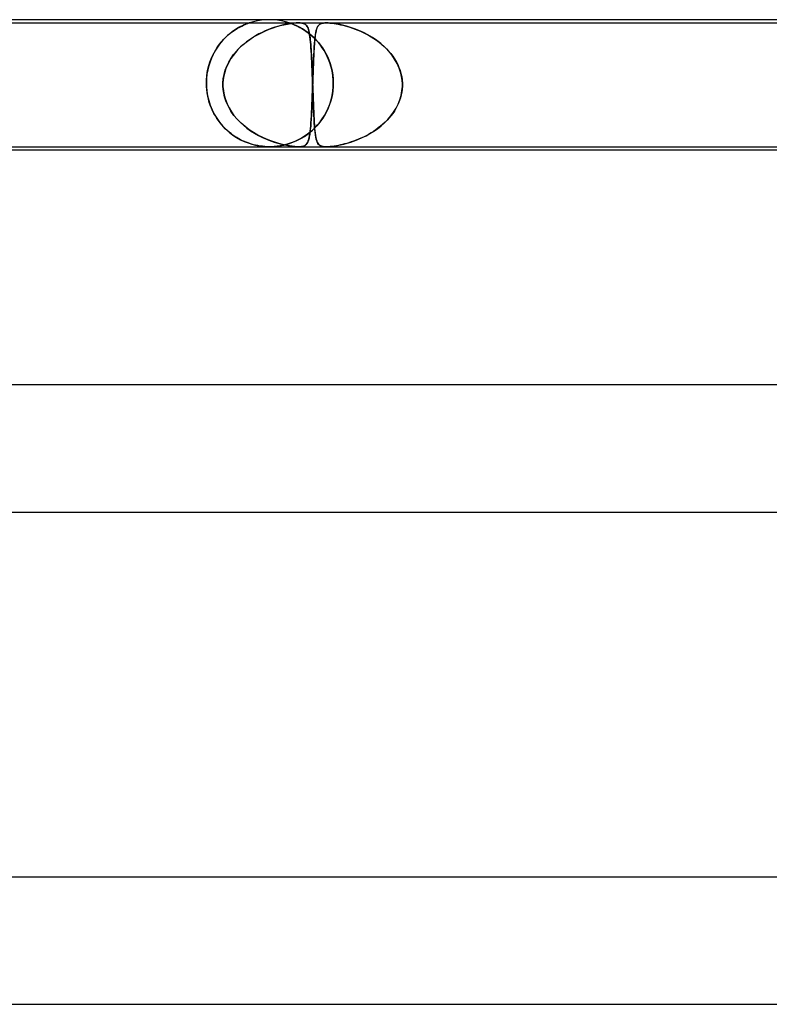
# Model space of a CAD drawing. Header units: millimetres. Extents: x -485 to 485, y -2 to 310.
# Tile 32 of 82: x -143 to -119, y 279 to 310. Entities that reach past the tile are written whole.
import ezdxf

# ---------------------------------------------------------------- set-up
doc = ezdxf.new("R2010")
doc.units = ezdxf.units.MM
doc.layers.add('HIDDEN', color=7, linetype='Continuous')
doc.layers.add('THICK', color=7, linetype='Continuous')

msp = doc.modelspace()

# ---------------------------------------------------------------- linework, layer by layer
at = {"layer": 'HIDDEN'}
for p, q in [((-135, 310), (-135.127, 309.996)), ((-134.873, 309.996), (-135, 310)), ((-152.293, 309.9), (-134.085, 309.9)), ((-136.034, 309.71), (-136.103, 309.666)), ((-136.073, 309.685), (-136.003, 309.728)), ((-135.968, 309.749), (-136.034, 309.71)), ((-136.003, 309.728), (-135.936, 309.766)), ((-135.907, 309.782), (-135.968, 309.749)), ((-135.936, 309.766), (-135.873, 309.798)), ((-135.85, 309.81), (-135.907, 309.782)), ((-135.873, 309.798), (-135.815, 309.826)), ((-135.799, 309.833), (-135.85, 309.81)), ((-135.815, 309.826), (-135.763, 309.848)), ((-135.754, 309.852), (-135.799, 309.833)), ((-135.763, 309.848), (-135.719, 309.866)), ((-135.717, 309.867), (-135.754, 309.852)), ((-135.719, 309.866), (-135.683, 309.88)), ((-135.687, 309.878), (-135.717, 309.867)), ((-135.664, 309.886), (-135.687, 309.878)), ((-135.683, 309.88), (-135.656, 309.889)), ((-135.647, 309.892), (-135.664, 309.886)), ((-135.656, 309.889), (-135.638, 309.896)), ((-135.634, 309.897), (-135.647, 309.892)), ((-135.638, 309.896), (-135.628, 309.899)), ((-135.627, 309.899), (-135.634, 309.897)), ((-135.628, 309.899), (-135.625, 309.9)), ((-135.625, 309.9), (-135.627, 309.899)), ((-135.503, 309.936), (-135.624, 309.9)), ((-135.379, 309.964), (-135.503, 309.936)), ((-135.253, 309.984), (-135.379, 309.964)), ((-135.127, 309.996), (-135.253, 309.984)), ((-135.027, 309.691), (-135.129, 309.648)), ((-135.127, 309.649), (-135.003, 309.7)), ((-134.927, 309.728), (-135.027, 309.691)), ((-135.003, 309.7), (-134.883, 309.744)), ((-134.829, 309.762), (-134.927, 309.728)), ((-134.883, 309.744), (-134.767, 309.781)), ((-134.747, 309.984), (-134.873, 309.996)), ((-134.734, 309.79), (-134.829, 309.762)), ((-134.767, 309.781), (-134.656, 309.812)), ((-134.621, 309.964), (-134.747, 309.984)), ((-134.643, 309.815), (-134.734, 309.79)), ((-134.656, 309.812), (-134.545, 309.839)), ((-134.556, 309.837), (-134.643, 309.815)), ((-134.497, 309.936), (-134.621, 309.964)), ((-134.471, 309.855), (-134.556, 309.837)), ((-134.545, 309.839), (-134.434, 309.862)), ((-134.376, 309.9), (-134.497, 309.936)), ((-134.387, 309.87), (-134.471, 309.855)), ((-134.434, 309.862), (-134.327, 309.88)), ((-134.304, 309.883), (-134.387, 309.87)), ((-134.372, 309.899), (-134.375, 309.9)), ((-134.375, 309.9), (-134.369, 309.898)), ((-134.359, 309.895), (-134.372, 309.899)), ((-134.369, 309.898), (-134.349, 309.891)), ((-134.338, 309.887), (-134.359, 309.895)), ((-134.349, 309.891), (-134.317, 309.88)), ((-134.307, 309.876), (-134.338, 309.887)), ((-134.327, 309.88), (-134.232, 309.892)), ((-134.317, 309.88), (-134.279, 309.865)), ((-134.266, 309.861), (-134.307, 309.876)), ((-134.226, 309.892), (-134.304, 309.883)), ((-134.279, 309.865), (-134.236, 309.849)), ((-134.216, 309.84), (-134.266, 309.861)), ((-134.236, 309.849), (-134.193, 309.831)), ((-134.232, 309.892), (-134.153, 309.898)), ((-134.152, 309.898), (-134.226, 309.892)), ((-134.16, 309.815), (-134.216, 309.84)), ((-134.193, 309.831), (-134.146, 309.809)), ((-134.097, 309.785), (-134.16, 309.815)), ((-134.153, 309.898), (-134.085, 309.9)), ((-134.085, 309.9), (-134.152, 309.898)), ((-134.146, 309.809), (-134.094, 309.784)), ((-134.03, 309.75), (-134.097, 309.785)), ((-134.094, 309.784), (-134.038, 309.755)), ((-134.025, 309.898), (-134.085, 309.9)), ((-134.085, 309.9), (-134.026, 309.898)), ((-134.085, 309.9), (-133.202, 309.9)), ((-134.038, 309.755), (-133.979, 309.721)), ((-133.959, 309.709), (-134.03, 309.75)), ((-134.026, 309.898), (-133.976, 309.892)), ((-133.973, 309.892), (-134.025, 309.898)), ((-133.979, 309.721), (-133.916, 309.683)), ((-133.976, 309.892), (-133.935, 309.883)), ((-133.925, 309.88), (-133.973, 309.892)), ((-133.886, 309.663), (-133.959, 309.709)), ((-133.935, 309.883), (-133.901, 309.87)), ((-133.885, 309.862), (-133.925, 309.88)), ((-133.901, 309.87), (-133.873, 309.855)), ((-133.852, 309.839), (-133.885, 309.862)), ((-133.873, 309.855), (-133.849, 309.837)), ((-133.826, 309.812), (-133.852, 309.839)), ((-133.849, 309.837), (-133.829, 309.815)), ((-133.829, 309.815), (-133.811, 309.79)), ((-133.805, 309.781), (-133.826, 309.812)), ((-133.811, 309.79), (-133.795, 309.762)), ((-133.787, 309.744), (-133.805, 309.781)), ((-133.795, 309.762), (-133.78, 309.728)), ((-133.77, 309.7), (-133.787, 309.744)), ((-133.78, 309.728), (-133.767, 309.691)), ((-133.756, 309.649), (-133.77, 309.7)), ((-133.767, 309.691), (-133.756, 309.648)), ((-133.525, 309.658), (-133.509, 309.712)), ((-133.511, 309.706), (-133.521, 309.674)), ((-133.501, 309.736), (-133.511, 309.706)), ((-133.509, 309.712), (-133.491, 309.759)), ((-133.489, 309.763), (-133.501, 309.736)), ((-133.491, 309.759), (-133.47, 309.797)), ((-133.476, 309.787), (-133.489, 309.763)), ((-133.462, 309.808), (-133.476, 309.787)), ((-133.47, 309.797), (-133.444, 309.829)), ((-133.446, 309.827), (-133.462, 309.808)), ((-133.428, 309.843), (-133.446, 309.827)), ((-133.444, 309.829), (-133.414, 309.854)), ((-133.409, 309.857), (-133.428, 309.843)), ((-133.414, 309.854), (-133.378, 309.873)), ((-133.386, 309.87), (-133.409, 309.857)), ((-133.359, 309.88), (-133.386, 309.87)), ((-133.378, 309.873), (-133.338, 309.886)), ((-133.328, 309.889), (-133.359, 309.88)), ((-133.338, 309.886), (-133.296, 309.894)), ((-133.292, 309.895), (-133.328, 309.889)), ((-133.296, 309.894), (-133.251, 309.899)), ((-133.25, 309.899), (-133.292, 309.895)), ((-133.251, 309.899), (-133.202, 309.9)), ((-133.202, 309.9), (-133.25, 309.899)), ((-133.202, 309.9), (-133.148, 309.899)), ((-133.147, 309.899), (-133.202, 309.9)), ((-133.202, 309.9), (-114.993, 309.9)), ((-133.148, 309.899), (-133.09, 309.895)), ((-133.083, 309.894), (-133.147, 309.899)), ((-133.09, 309.895), (-133.028, 309.889)), ((-133.008, 309.886), (-133.083, 309.894)), ((-133.028, 309.889), (-132.963, 309.88)), ((-132.918, 309.873), (-133.008, 309.886)), ((-132.963, 309.88), (-132.896, 309.87)), ((-132.812, 309.854), (-132.918, 309.873)), ((-132.896, 309.87), (-132.829, 309.857)), ((-132.829, 309.857), (-132.76, 309.843)), ((-132.696, 309.829), (-132.812, 309.854)), ((-132.76, 309.843), (-132.689, 309.827)), ((-132.574, 309.797), (-132.696, 309.829)), ((-132.689, 309.827), (-132.615, 309.808)), ((-132.615, 309.808), (-132.539, 309.787)), ((-132.446, 309.759), (-132.574, 309.797)), ((-132.539, 309.787), (-132.46, 309.763)), ((-132.46, 309.763), (-132.379, 309.736)), ((-132.313, 309.712), (-132.446, 309.759)), ((-132.379, 309.736), (-132.297, 309.706)), ((-132.176, 309.658), (-132.313, 309.712)), ((-132.297, 309.706), (-132.214, 309.674)), ((-136.505, 309.308), (-136.437, 309.384)), ((-136.391, 309.431), (-136.462, 309.357)), ((-136.437, 309.384), (-136.367, 309.455)), ((-136.32, 309.498), (-136.391, 309.431)), ((-136.367, 309.455), (-136.294, 309.521)), ((-136.248, 309.56), (-136.32, 309.498)), ((-136.294, 309.521), (-136.22, 309.582)), ((-136.175, 309.616), (-136.248, 309.56)), ((-136.22, 309.582), (-136.146, 309.637)), ((-136.103, 309.666), (-136.175, 309.616)), ((-136.146, 309.637), (-136.073, 309.685)), ((-135.534, 309.434), (-135.631, 309.368)), ((-135.617, 309.378), (-135.499, 309.456)), ((-135.434, 309.494), (-135.534, 309.434)), ((-135.499, 309.456), (-135.377, 309.527)), ((-135.334, 309.55), (-135.434, 309.494)), ((-135.377, 309.527), (-135.252, 309.591)), ((-135.232, 309.601), (-135.334, 309.55)), ((-135.252, 309.591), (-135.127, 309.649)), ((-135.129, 309.648), (-135.232, 309.601)), ((-133.916, 309.683), (-133.851, 309.639)), ((-133.811, 309.611), (-133.886, 309.663)), ((-133.851, 309.639), (-133.783, 309.591)), ((-133.737, 309.554), (-133.811, 309.611)), ((-133.783, 309.591), (-133.716, 309.537)), ((-133.743, 309.591), (-133.756, 309.649)), ((-133.756, 309.648), (-133.745, 309.601)), ((-133.745, 309.601), (-133.735, 309.55)), ((-133.731, 309.527), (-133.743, 309.591)), ((-133.664, 309.493), (-133.737, 309.554)), ((-133.735, 309.55), (-133.726, 309.494)), ((-133.721, 309.456), (-133.731, 309.527)), ((-133.726, 309.494), (-133.718, 309.434)), ((-133.712, 309.378), (-133.721, 309.456)), ((-133.718, 309.434), (-133.711, 309.368)), ((-133.716, 309.537), (-133.649, 309.479)), ((-133.592, 309.426), (-133.664, 309.493)), ((-133.649, 309.479), (-133.582, 309.417)), ((-133.523, 309.356), (-133.592, 309.426)), ((-133.582, 309.417), (-133.517, 309.349)), ((-133.571, 309.346), (-133.561, 309.437)), ((-133.565, 309.408), (-133.57, 309.351)), ((-133.559, 309.461), (-133.565, 309.408)), ((-133.561, 309.437), (-133.551, 309.521)), ((-133.552, 309.51), (-133.559, 309.461)), ((-133.546, 309.556), (-133.552, 309.51)), ((-133.551, 309.521), (-133.539, 309.594)), ((-133.538, 309.599), (-133.546, 309.556)), ((-133.539, 309.594), (-133.525, 309.658)), ((-133.53, 309.638), (-133.538, 309.599)), ((-133.521, 309.674), (-133.53, 309.638)), ((-132.214, 309.674), (-132.13, 309.638)), ((-132.035, 309.594), (-132.176, 309.658)), ((-132.13, 309.638), (-132.045, 309.599)), ((-132.045, 309.599), (-131.96, 309.556)), ((-131.893, 309.521), (-132.035, 309.594)), ((-131.96, 309.556), (-131.874, 309.51)), ((-131.752, 309.437), (-131.893, 309.521)), ((-131.874, 309.51), (-131.79, 309.461)), ((-131.79, 309.461), (-131.706, 309.408)), ((-131.616, 309.346), (-131.752, 309.437)), ((-131.706, 309.408), (-131.623, 309.351)), ((-136.66, 309.102), (-136.719, 309.005)), ((-136.69, 309.054), (-136.632, 309.143)), ((-136.596, 309.193), (-136.66, 309.102)), ((-136.632, 309.143), (-136.57, 309.228)), ((-136.53, 309.278), (-136.596, 309.193)), ((-136.57, 309.228), (-136.505, 309.308)), ((-136.462, 309.357), (-136.53, 309.278)), ((-136.038, 309.007), (-135.942, 309.109)), ((-135.906, 309.144), (-135.99, 309.059)), ((-135.942, 309.109), (-135.839, 309.205)), ((-135.818, 309.224), (-135.906, 309.144)), ((-135.839, 309.205), (-135.731, 309.295)), ((-135.726, 309.298), (-135.818, 309.224)), ((-135.731, 309.295), (-135.617, 309.378)), ((-135.631, 309.368), (-135.726, 309.298)), ((-133.704, 309.295), (-133.712, 309.378)), ((-133.711, 309.368), (-133.704, 309.298)), ((-133.704, 309.298), (-133.697, 309.224)), ((-133.696, 309.205), (-133.704, 309.295)), ((-133.697, 309.224), (-133.691, 309.144)), ((-133.689, 309.109), (-133.696, 309.205)), ((-133.691, 309.144), (-133.685, 309.059)), ((-133.682, 309.007), (-133.689, 309.109)), ((-133.589, 309.086), (-133.594, 309.012)), ((-133.593, 309.02), (-133.586, 309.137)), ((-133.585, 309.158), (-133.589, 309.086)), ((-133.586, 309.137), (-133.579, 309.246)), ((-133.58, 309.226), (-133.585, 309.158)), ((-133.575, 309.29), (-133.58, 309.226)), ((-133.579, 309.246), (-133.571, 309.346)), ((-133.57, 309.351), (-133.575, 309.29)), ((-133.456, 309.281), (-133.523, 309.356)), ((-133.517, 309.349), (-133.453, 309.277)), ((-133.392, 309.201), (-133.456, 309.281)), ((-133.453, 309.277), (-133.391, 309.199)), ((-133.332, 309.118), (-133.392, 309.201)), ((-133.391, 309.199), (-133.331, 309.117)), ((-133.276, 309.03), (-133.332, 309.118)), ((-133.331, 309.117), (-133.275, 309.029)), ((-131.623, 309.351), (-131.542, 309.29)), ((-131.486, 309.246), (-131.616, 309.346)), ((-131.542, 309.29), (-131.463, 309.226)), ((-131.364, 309.137), (-131.486, 309.246)), ((-131.463, 309.226), (-131.386, 309.158)), ((-131.386, 309.158), (-131.312, 309.086)), ((-131.25, 309.02), (-131.364, 309.137)), ((-131.312, 309.086), (-131.242, 309.012)), ((-136.875, 308.66), (-136.836, 308.764)), ((-136.826, 308.79), (-136.871, 308.672)), ((-136.836, 308.764), (-136.792, 308.864)), ((-136.775, 308.9), (-136.826, 308.79)), ((-136.792, 308.864), (-136.743, 308.961)), ((-136.719, 309.005), (-136.775, 308.9)), ((-136.743, 308.961), (-136.69, 309.054)), ((-136.278, 308.664), (-136.207, 308.784)), ((-136.21, 308.779), (-136.271, 308.677)), ((-136.143, 308.877), (-136.21, 308.779)), ((-136.207, 308.784), (-136.126, 308.899)), ((-136.069, 308.97), (-136.143, 308.877)), ((-136.126, 308.899), (-136.038, 309.007)), ((-135.99, 309.059), (-136.069, 308.97)), ((-133.685, 309.059), (-133.68, 308.97)), ((-133.676, 308.899), (-133.682, 309.007)), ((-133.68, 308.97), (-133.675, 308.877)), ((-133.67, 308.784), (-133.676, 308.899)), ((-133.675, 308.877), (-133.669, 308.779)), ((-133.664, 308.664), (-133.67, 308.784)), ((-133.669, 308.779), (-133.664, 308.677)), ((-133.611, 308.62), (-133.606, 308.761)), ((-133.605, 308.767), (-133.609, 308.679)), ((-133.606, 308.761), (-133.6, 308.895)), ((-133.602, 308.852), (-133.605, 308.767)), ((-133.598, 308.933), (-133.602, 308.852)), ((-133.6, 308.895), (-133.593, 309.02)), ((-133.594, 309.012), (-133.598, 308.933)), ((-133.223, 308.939), (-133.276, 309.03)), ((-133.275, 309.029), (-133.221, 308.935)), ((-133.175, 308.844), (-133.223, 308.939)), ((-133.221, 308.935), (-133.172, 308.837)), ((-133.132, 308.746), (-133.175, 308.844)), ((-133.172, 308.837), (-133.126, 308.732)), ((-131.146, 308.895), (-131.25, 309.02)), ((-131.242, 309.012), (-131.176, 308.933)), ((-131.176, 308.933), (-131.114, 308.852)), ((-131.053, 308.761), (-131.146, 308.895)), ((-131.114, 308.852), (-131.057, 308.767)), ((-131.057, 308.767), (-131.004, 308.679)), ((-130.973, 308.62), (-131.053, 308.761)), ((-136.91, 308.548), (-136.942, 308.418)), ((-136.936, 308.445), (-136.909, 308.554)), ((-136.871, 308.672), (-136.91, 308.548)), ((-136.909, 308.554), (-136.875, 308.66)), ((-136.37, 308.461), (-136.407, 308.349)), ((-136.388, 308.408), (-136.339, 308.539)), ((-136.324, 308.571), (-136.37, 308.461)), ((-136.339, 308.539), (-136.278, 308.664)), ((-136.271, 308.677), (-136.324, 308.571)), ((-133.664, 308.677), (-133.66, 308.571)), ((-133.658, 308.539), (-133.664, 308.664)), ((-133.66, 308.571), (-133.655, 308.461)), ((-133.653, 308.408), (-133.658, 308.539)), ((-133.655, 308.461), (-133.651, 308.349)), ((-133.623, 308.318), (-133.617, 308.472)), ((-133.616, 308.495), (-133.62, 308.399)), ((-133.617, 308.472), (-133.611, 308.62)), ((-133.613, 308.588), (-133.616, 308.495)), ((-133.609, 308.679), (-133.613, 308.588)), ((-133.094, 308.644), (-133.132, 308.746)), ((-133.126, 308.732), (-133.086, 308.622)), ((-133.061, 308.54), (-133.094, 308.644)), ((-133.086, 308.622), (-133.051, 308.506)), ((-133.034, 308.434), (-133.061, 308.54)), ((-133.051, 308.506), (-133.023, 308.385)), ((-131.004, 308.679), (-130.957, 308.588)), ((-130.907, 308.472), (-130.973, 308.62)), ((-130.957, 308.588), (-130.916, 308.495)), ((-130.916, 308.495), (-130.881, 308.399)), ((-130.857, 308.318), (-130.907, 308.472)), ((-136.98, 308.144), (-136.985, 308)), ((-136.982, 308.112), (-136.973, 308.224)), ((-136.966, 308.283), (-136.98, 308.144)), ((-136.973, 308.224), (-136.958, 308.335)), ((-136.942, 308.418), (-136.966, 308.283)), ((-136.958, 308.335), (-136.936, 308.445)), ((-136.435, 308.234), (-136.453, 308.118)), ((-136.451, 308.139), (-136.426, 308.275)), ((-136.407, 308.349), (-136.435, 308.234)), ((-136.426, 308.275), (-136.388, 308.408)), ((-133.648, 308.275), (-133.653, 308.408)), ((-133.651, 308.349), (-133.646, 308.234)), ((-133.643, 308.139), (-133.648, 308.275)), ((-133.646, 308.234), (-133.642, 308.118)), ((-133.634, 308), (-133.628, 308.16)), ((-133.627, 308.203), (-133.63, 308.102)), ((-133.628, 308.16), (-133.623, 308.318)), ((-133.623, 308.302), (-133.627, 308.203)), ((-133.62, 308.399), (-133.623, 308.302)), ((-133.013, 308.327), (-133.034, 308.434)), ((-133.023, 308.385), (-133.002, 308.261)), ((-132.997, 308.218), (-133.013, 308.327)), ((-133.002, 308.261), (-132.99, 308.132)), ((-132.988, 308.109), (-132.997, 308.218)), ((-130.881, 308.399), (-130.853, 308.302)), ((-130.824, 308.16), (-130.857, 308.318)), ((-130.853, 308.302), (-130.831, 308.203)), ((-130.831, 308.203), (-130.816, 308.102)), ((-130.809, 308), (-130.824, 308.16)), ((-136.985, 308), (-136.982, 308.112)), ((-136.985, 307.983), (-136.985, 308)), ((-136.985, 308), (-136.985, 307.983)), ((-136.985, 307.967), (-136.985, 307.983)), ((-136.985, 307.983), (-136.985, 307.967)), ((-136.985, 307.95), (-136.985, 307.967)), ((-136.985, 307.967), (-136.985, 307.95)), ((-136.984, 307.933), (-136.985, 307.95)), ((-136.985, 307.95), (-136.984, 307.933)), ((-136.984, 307.917), (-136.984, 307.933)), ((-136.984, 307.933), (-136.984, 307.917)), ((-136.983, 307.9), (-136.984, 307.917)), ((-136.984, 307.917), (-136.983, 307.9)), ((-136.983, 307.9), (-136.97, 307.749)), ((-136.975, 307.797), (-136.983, 307.9)), ((-136.462, 308), (-136.463, 307.983)), ((-136.463, 307.983), (-136.462, 308)), ((-136.463, 307.983), (-136.463, 307.967)), ((-136.463, 307.967), (-136.463, 307.983)), ((-136.463, 307.967), (-136.463, 307.95)), ((-136.463, 307.95), (-136.463, 307.967)), ((-136.463, 307.95), (-136.463, 307.933)), ((-136.463, 307.933), (-136.463, 307.95)), ((-136.463, 307.933), (-136.463, 307.917)), ((-136.463, 307.917), (-136.463, 307.933)), ((-136.463, 307.917), (-136.462, 307.9)), ((-136.462, 307.9), (-136.463, 307.917)), ((-136.462, 308), (-136.451, 308.139)), ((-136.453, 308.118), (-136.462, 308)), ((-136.462, 307.9), (-136.45, 307.759)), ((-136.447, 307.736), (-136.462, 307.9)), ((-133.638, 308), (-133.643, 308.139)), ((-133.643, 307.755), (-133.637, 307.9)), ((-133.642, 308.118), (-133.638, 308)), ((-133.637, 307.9), (-133.641, 307.809)), ((-133.637, 307.983), (-133.638, 308)), ((-133.638, 308), (-133.637, 307.983)), ((-133.636, 307.967), (-133.637, 307.983)), ((-133.637, 307.983), (-133.636, 307.967)), ((-133.637, 307.917), (-133.636, 307.933)), ((-133.636, 307.933), (-133.637, 307.917)), ((-133.637, 307.9), (-133.637, 307.917)), ((-133.637, 307.917), (-133.637, 307.9)), ((-133.636, 307.95), (-133.635, 307.967)), ((-133.636, 307.95), (-133.636, 307.967)), ((-133.635, 307.967), (-133.636, 307.95)), ((-133.636, 307.967), (-133.636, 307.95)), ((-133.636, 307.933), (-133.636, 307.95)), ((-133.635, 307.933), (-133.636, 307.95)), ((-133.636, 307.95), (-133.636, 307.933)), ((-133.636, 307.95), (-133.635, 307.933)), ((-133.635, 307.967), (-133.634, 307.983)), ((-133.634, 307.983), (-133.635, 307.967)), ((-133.635, 307.917), (-133.635, 307.933)), ((-133.635, 307.933), (-133.635, 307.917)), ((-133.634, 307.9), (-133.635, 307.917)), ((-133.635, 307.917), (-133.634, 307.9)), ((-133.63, 308.102), (-133.634, 308)), ((-133.634, 307.983), (-133.634, 308)), ((-133.634, 308), (-133.634, 307.983)), ((-133.628, 307.737), (-133.634, 307.9)), ((-133.634, 307.9), (-133.629, 307.759)), ((-132.987, 307.9), (-133.001, 307.749)), ((-133, 307.754), (-132.987, 307.9)), ((-132.99, 308.132), (-132.985, 308)), ((-132.985, 308), (-132.988, 308.109)), ((-132.986, 307.933), (-132.987, 307.917)), ((-132.987, 307.917), (-132.986, 307.933)), ((-132.987, 307.917), (-132.987, 307.9)), ((-132.987, 307.9), (-132.987, 307.917)), ((-132.985, 307.967), (-132.986, 307.95)), ((-132.986, 307.95), (-132.985, 307.967)), ((-132.986, 307.95), (-132.986, 307.933)), ((-132.986, 307.933), (-132.986, 307.95)), ((-132.985, 308), (-132.985, 307.983)), ((-132.985, 307.983), (-132.985, 308)), ((-132.985, 307.983), (-132.985, 307.967)), ((-132.985, 307.967), (-132.985, 307.983)), ((-130.822, 307.755), (-130.809, 307.9)), ((-130.816, 308.102), (-130.809, 308)), ((-130.809, 307.9), (-130.815, 307.809)), ((-130.809, 308), (-130.808, 307.983)), ((-130.808, 307.983), (-130.809, 308)), ((-130.808, 307.917), (-130.809, 307.9)), ((-130.809, 307.9), (-130.808, 307.917)), ((-130.808, 307.983), (-130.808, 307.967)), ((-130.808, 307.967), (-130.808, 307.983)), ((-130.808, 307.967), (-130.808, 307.95)), ((-130.808, 307.95), (-130.808, 307.967)), ((-130.808, 307.95), (-130.808, 307.933)), ((-130.808, 307.933), (-130.808, 307.95)), ((-130.808, 307.933), (-130.808, 307.917)), ((-130.808, 307.917), (-130.808, 307.933)), ((-136.962, 307.695), (-136.975, 307.797)), ((-136.97, 307.749), (-136.945, 307.599)), ((-136.944, 307.593), (-136.962, 307.695)), ((-136.945, 307.599), (-136.909, 307.451)), ((-136.921, 307.494), (-136.944, 307.593)), ((-136.45, 307.759), (-136.425, 307.62)), ((-136.413, 307.574), (-136.447, 307.736)), ((-136.425, 307.62), (-136.386, 307.484)), ((-136.361, 307.416), (-136.413, 307.574)), ((-133.651, 307.541), (-133.654, 307.453)), ((-133.653, 307.475), (-133.648, 307.613)), ((-133.647, 307.629), (-133.651, 307.541)), ((-133.648, 307.613), (-133.643, 307.755)), ((-133.644, 307.719), (-133.647, 307.629)), ((-133.641, 307.809), (-133.644, 307.719)), ((-133.629, 307.759), (-133.624, 307.62)), ((-133.623, 307.576), (-133.628, 307.737)), ((-133.624, 307.62), (-133.619, 307.484)), ((-133.617, 307.42), (-133.623, 307.576)), ((-133.026, 307.599), (-133.063, 307.45)), ((-133.057, 307.472), (-133.024, 307.611)), ((-133.001, 307.749), (-133.026, 307.599)), ((-133.024, 307.611), (-133, 307.754)), ((-130.868, 307.541), (-130.897, 307.453)), ((-130.89, 307.475), (-130.849, 307.613)), ((-130.845, 307.629), (-130.868, 307.541)), ((-130.849, 307.613), (-130.822, 307.755)), ((-130.827, 307.719), (-130.845, 307.629)), ((-130.815, 307.809), (-130.827, 307.719)), ((-136.894, 307.398), (-136.921, 307.494)), ((-136.909, 307.451), (-136.862, 307.304)), ((-136.862, 307.306), (-136.894, 307.398)), ((-136.827, 307.216), (-136.862, 307.306)), ((-136.862, 307.304), (-136.804, 307.163)), ((-136.789, 307.131), (-136.827, 307.216)), ((-136.386, 307.484), (-136.334, 307.352)), ((-136.293, 307.266), (-136.361, 307.416)), ((-136.334, 307.352), (-136.271, 307.224)), ((-136.21, 307.122), (-136.293, 307.266)), ((-136.271, 307.224), (-136.198, 307.103)), ((-133.665, 307.21), (-133.659, 307.34)), ((-133.661, 307.285), (-133.665, 307.204)), ((-133.658, 307.368), (-133.661, 307.285)), ((-133.659, 307.34), (-133.653, 307.475)), ((-133.654, 307.453), (-133.658, 307.368)), ((-133.619, 307.484), (-133.614, 307.352)), ((-133.611, 307.271), (-133.617, 307.42)), ((-133.614, 307.352), (-133.609, 307.224)), ((-133.605, 307.128), (-133.611, 307.271)), ((-133.609, 307.224), (-133.604, 307.103)), ((-133.203, 307.096), (-133.147, 307.215)), ((-133.112, 307.303), (-133.171, 307.162)), ((-133.147, 307.215), (-133.098, 307.34)), ((-133.063, 307.45), (-133.112, 307.303)), ((-133.098, 307.34), (-133.057, 307.472)), ((-130.97, 307.285), (-131.013, 307.204)), ((-131.01, 307.21), (-130.944, 307.34)), ((-130.931, 307.368), (-130.97, 307.285)), ((-130.944, 307.34), (-130.89, 307.475)), ((-130.897, 307.453), (-130.931, 307.368)), ((-136.804, 307.163), (-136.736, 307.027)), ((-136.747, 307.048), (-136.789, 307.131)), ((-136.702, 306.969), (-136.747, 307.048)), ((-136.736, 307.027), (-136.658, 306.898)), ((-136.655, 306.894), (-136.702, 306.969)), ((-136.115, 306.987), (-136.21, 307.122)), ((-136.198, 307.103), (-136.115, 306.987)), ((-136.115, 306.987), (-136.024, 306.878)), ((-136.008, 306.86), (-136.115, 306.987)), ((-133.681, 306.905), (-133.685, 306.836)), ((-133.684, 306.859), (-133.677, 306.969)), ((-133.677, 306.976), (-133.681, 306.905)), ((-133.677, 306.969), (-133.671, 307.086)), ((-133.673, 307.049), (-133.677, 306.976)), ((-133.669, 307.125), (-133.673, 307.049)), ((-133.671, 307.086), (-133.665, 307.21)), ((-133.665, 307.204), (-133.669, 307.125)), ((-133.599, 306.994), (-133.605, 307.128)), ((-133.604, 307.103), (-133.598, 306.987)), ((-133.592, 306.868), (-133.599, 306.994)), ((-133.598, 306.987), (-133.593, 306.878)), ((-133.332, 306.88), (-133.265, 306.985)), ((-133.241, 307.026), (-133.32, 306.897)), ((-133.265, 306.985), (-133.203, 307.096)), ((-133.171, 307.162), (-133.241, 307.026)), ((-131.228, 306.905), (-131.29, 306.836)), ((-131.269, 306.859), (-131.174, 306.969)), ((-131.168, 306.976), (-131.228, 306.905)), ((-131.174, 306.969), (-131.087, 307.086)), ((-131.113, 307.049), (-131.168, 306.976)), ((-131.061, 307.125), (-131.113, 307.049)), ((-131.087, 307.086), (-131.01, 307.21)), ((-131.013, 307.204), (-131.061, 307.125)), ((-136.658, 306.898), (-136.572, 306.776)), ((-136.606, 306.822), (-136.655, 306.894)), ((-136.554, 306.753), (-136.606, 306.822)), ((-136.572, 306.776), (-136.477, 306.662)), ((-136.5, 306.688), (-136.554, 306.753)), ((-136.445, 306.626), (-136.5, 306.688)), ((-136.477, 306.662), (-136.375, 306.555)), ((-136.388, 306.568), (-136.445, 306.626)), ((-136.024, 306.878), (-135.925, 306.774)), ((-135.891, 306.742), (-136.008, 306.86)), ((-135.925, 306.774), (-135.819, 306.678)), ((-135.766, 306.633), (-135.891, 306.742)), ((-135.819, 306.678), (-135.707, 306.588)), ((-135.635, 306.535), (-135.766, 306.633)), ((-133.704, 306.591), (-133.71, 306.536)), ((-133.706, 306.569), (-133.698, 306.658)), ((-133.699, 306.648), (-133.704, 306.591)), ((-133.694, 306.708), (-133.699, 306.648)), ((-133.698, 306.658), (-133.691, 306.755)), ((-133.69, 306.771), (-133.694, 306.708)), ((-133.691, 306.755), (-133.684, 306.859)), ((-133.685, 306.836), (-133.69, 306.771)), ((-133.64, 306.526), (-133.558, 306.605)), ((-133.505, 306.661), (-133.609, 306.555)), ((-133.593, 306.878), (-133.587, 306.774)), ((-133.585, 306.75), (-133.592, 306.868)), ((-133.587, 306.774), (-133.58, 306.678)), ((-133.577, 306.641), (-133.585, 306.75)), ((-133.58, 306.678), (-133.573, 306.588)), ((-133.569, 306.543), (-133.577, 306.641)), ((-133.558, 306.605), (-133.479, 306.69)), ((-133.409, 306.775), (-133.505, 306.661)), ((-133.479, 306.69), (-133.404, 306.781)), ((-133.32, 306.897), (-133.409, 306.775)), ((-133.404, 306.781), (-133.332, 306.88)), ((-131.567, 306.591), (-131.642, 306.536)), ((-131.595, 306.569), (-131.481, 306.658)), ((-131.494, 306.648), (-131.567, 306.591)), ((-131.423, 306.708), (-131.494, 306.648)), ((-131.481, 306.658), (-131.372, 306.755)), ((-131.355, 306.771), (-131.423, 306.708)), ((-131.372, 306.755), (-131.269, 306.859)), ((-131.29, 306.836), (-131.355, 306.771)), ((-136.329, 306.512), (-136.388, 306.568)), ((-136.375, 306.555), (-136.266, 306.457)), ((-136.269, 306.46), (-136.329, 306.512)), ((-136.209, 306.412), (-136.269, 306.46)), ((-136.266, 306.457), (-136.151, 306.368)), ((-136.148, 306.366), (-136.209, 306.412)), ((-136.151, 306.368), (-136.032, 306.29)), ((-136.087, 306.325), (-136.148, 306.366)), ((-136.026, 306.286), (-136.087, 306.325)), ((-136.032, 306.29), (-135.912, 306.222)), ((-135.966, 306.251), (-136.026, 306.286)), ((-135.707, 306.588), (-135.591, 306.504)), ((-135.501, 306.446), (-135.635, 306.535)), ((-135.591, 306.504), (-135.469, 306.427)), ((-135.364, 306.367), (-135.501, 306.446)), ((-135.469, 306.427), (-135.345, 306.356)), ((-135.227, 306.297), (-135.364, 306.367)), ((-135.345, 306.356), (-135.218, 306.292)), ((-135.092, 306.236), (-135.227, 306.297)), ((-135.218, 306.292), (-135.092, 306.236)), ((-133.956, 306.291), (-134.077, 306.224)), ((-133.984, 306.274), (-133.898, 306.327)), ((-133.836, 306.369), (-133.956, 306.291)), ((-133.898, 306.327), (-133.811, 306.387)), ((-133.72, 306.458), (-133.836, 306.369)), ((-133.811, 306.387), (-133.725, 306.453)), ((-133.76, 306.234), (-133.747, 306.287)), ((-133.743, 306.306), (-133.75, 306.269)), ((-133.747, 306.287), (-133.735, 306.347)), ((-133.735, 306.346), (-133.743, 306.306)), ((-133.735, 306.347), (-133.724, 306.414)), ((-133.728, 306.389), (-133.735, 306.346)), ((-133.722, 306.435), (-133.728, 306.389)), ((-133.725, 306.453), (-133.64, 306.526)), ((-133.724, 306.414), (-133.715, 306.488)), ((-133.716, 306.484), (-133.722, 306.435)), ((-133.609, 306.555), (-133.72, 306.458)), ((-133.71, 306.536), (-133.716, 306.484)), ((-133.715, 306.488), (-133.706, 306.569)), ((-133.573, 306.588), (-133.565, 306.504)), ((-133.56, 306.454), (-133.569, 306.543)), ((-133.565, 306.504), (-133.557, 306.427)), ((-133.55, 306.374), (-133.56, 306.454)), ((-133.557, 306.427), (-133.547, 306.356)), ((-133.538, 306.304), (-133.55, 306.374)), ((-133.547, 306.356), (-133.536, 306.292)), ((-133.525, 306.243), (-133.538, 306.304)), ((-133.536, 306.292), (-133.523, 306.236)), ((-132.196, 306.234), (-132.075, 306.287)), ((-132.034, 306.306), (-132.113, 306.269)), ((-132.075, 306.287), (-131.953, 306.347)), ((-131.955, 306.346), (-132.034, 306.306)), ((-131.876, 306.389), (-131.955, 306.346)), ((-131.953, 306.347), (-131.832, 306.414)), ((-131.797, 306.435), (-131.876, 306.389)), ((-131.832, 306.414), (-131.712, 306.488)), ((-131.718, 306.484), (-131.797, 306.435)), ((-131.642, 306.536), (-131.718, 306.484)), ((-131.712, 306.488), (-131.595, 306.569)), ((-135.906, 306.219), (-135.966, 306.251)), ((-135.912, 306.222), (-135.792, 306.165)), ((-135.846, 306.19), (-135.906, 306.219)), ((-135.788, 306.163), (-135.846, 306.19)), ((-135.792, 306.165), (-135.672, 306.118)), ((-135.73, 306.139), (-135.788, 306.163)), ((-135.673, 306.118), (-135.73, 306.139)), ((-135.617, 306.099), (-135.673, 306.118)), ((-135.672, 306.118), (-135.554, 306.079)), ((-135.561, 306.081), (-135.617, 306.099)), ((-135.5, 306.064), (-135.561, 306.081)), ((-135.554, 306.079), (-135.439, 306.049)), ((-135.434, 306.049), (-135.5, 306.064)), ((-135.439, 306.049), (-135.331, 306.028)), ((-135.366, 306.035), (-135.434, 306.049)), ((-135.295, 306.022), (-135.366, 306.035)), ((-135.331, 306.028), (-135.235, 306.014)), ((-135.221, 306.013), (-135.295, 306.022)), ((-135.235, 306.014), (-135.149, 306.006)), ((-135.147, 306.005), (-135.221, 306.013)), ((-135.149, 306.006), (-135.072, 306.001)), ((-135.072, 306.001), (-135.147, 306.005)), ((-135.092, 306.236), (-134.969, 306.187)), ((-134.959, 306.184), (-135.092, 306.236)), ((-135.072, 306.001), (-134.999, 306)), ((-134.999, 306), (-135.072, 306.001)), ((-134.999, 306), (-134.925, 306.001)), ((-134.924, 306.001), (-134.999, 306)), ((-134.969, 306.187), (-134.849, 306.145)), ((-134.83, 306.139), (-134.959, 306.184)), ((-134.925, 306.001), (-134.85, 306.005)), ((-134.846, 306.006), (-134.924, 306.001)), ((-134.85, 306.005), (-134.775, 306.013)), ((-134.849, 306.145), (-134.732, 306.109)), ((-134.758, 306.014), (-134.846, 306.006)), ((-134.706, 306.102), (-134.83, 306.139)), ((-134.775, 306.013), (-134.699, 306.022)), ((-134.66, 306.029), (-134.758, 306.014)), ((-134.732, 306.109), (-134.622, 306.079)), ((-134.586, 306.071), (-134.706, 306.102)), ((-134.699, 306.022), (-134.623, 306.035)), ((-134.552, 306.05), (-134.66, 306.029)), ((-134.623, 306.035), (-134.547, 306.051)), ((-134.622, 306.079), (-134.518, 306.055)), ((-134.473, 306.046), (-134.586, 306.071)), ((-134.437, 306.08), (-134.552, 306.05)), ((-134.547, 306.051), (-134.471, 306.071)), ((-134.518, 306.055), (-134.423, 306.036)), ((-134.368, 306.027), (-134.473, 306.046)), ((-134.471, 306.071), (-134.394, 306.093)), ((-134.318, 306.119), (-134.437, 306.08)), ((-134.423, 306.036), (-134.341, 306.022)), ((-134.394, 306.093), (-134.316, 306.119)), ((-134.277, 306.014), (-134.368, 306.027)), ((-134.341, 306.022), (-134.272, 306.013)), ((-134.198, 306.166), (-134.318, 306.119)), ((-134.316, 306.119), (-134.236, 306.15)), ((-134.202, 306.006), (-134.277, 306.014)), ((-134.272, 306.013), (-134.215, 306.007)), ((-134.236, 306.15), (-134.153, 306.186)), ((-134.215, 306.007), (-134.167, 306.003)), ((-134.138, 306.001), (-134.202, 306.006)), ((-134.077, 306.224), (-134.198, 306.166)), ((-134.167, 306.003), (-134.124, 306.001)), ((-134.153, 306.186), (-134.069, 306.227)), ((-134.083, 306), (-134.138, 306.001)), ((-134.124, 306.001), (-134.084, 306)), ((-134.084, 306), (-134.047, 306.001)), ((-134.035, 306.001), (-134.083, 306)), ((-134.069, 306.227), (-133.984, 306.274)), ((-134.047, 306.001), (-134.013, 306.003)), ((-133.992, 306.005), (-134.035, 306.001)), ((-134.013, 306.003), (-133.981, 306.007)), ((-133.954, 306.012), (-133.992, 306.005)), ((-133.981, 306.007), (-133.949, 306.013)), ((-133.923, 306.021), (-133.954, 306.012)), ((-133.949, 306.013), (-133.917, 306.023)), ((-133.897, 306.031), (-133.923, 306.021)), ((-133.917, 306.023), (-133.886, 306.037)), ((-133.875, 306.043), (-133.897, 306.031)), ((-133.886, 306.037), (-133.857, 306.057)), ((-133.857, 306.056), (-133.875, 306.043)), ((-133.857, 306.057), (-133.831, 306.081)), ((-133.841, 306.071), (-133.857, 306.056)), ((-133.826, 306.087), (-133.841, 306.071)), ((-133.831, 306.081), (-133.81, 306.111)), ((-133.813, 306.106), (-133.826, 306.087)), ((-133.8, 306.127), (-133.813, 306.106)), ((-133.81, 306.111), (-133.791, 306.146)), ((-133.788, 306.15), (-133.8, 306.127)), ((-133.791, 306.146), (-133.774, 306.187)), ((-133.778, 306.176), (-133.788, 306.15)), ((-133.768, 306.204), (-133.778, 306.176)), ((-133.774, 306.187), (-133.76, 306.234)), ((-133.759, 306.235), (-133.768, 306.204)), ((-133.75, 306.269), (-133.759, 306.235)), ((-133.509, 306.19), (-133.525, 306.243)), ((-133.523, 306.236), (-133.509, 306.187)), ((-133.492, 306.145), (-133.509, 306.19)), ((-133.509, 306.187), (-133.492, 306.145)), ((-133.471, 306.107), (-133.492, 306.145)), ((-133.492, 306.145), (-133.473, 306.109)), ((-133.473, 306.109), (-133.451, 306.079)), ((-133.447, 306.075), (-133.471, 306.107)), ((-133.451, 306.079), (-133.426, 306.055)), ((-133.418, 306.049), (-133.447, 306.075)), ((-133.426, 306.055), (-133.397, 306.036)), ((-133.384, 306.029), (-133.418, 306.049)), ((-133.397, 306.036), (-133.366, 306.022)), ((-133.345, 306.016), (-133.384, 306.029)), ((-133.366, 306.022), (-133.335, 306.013)), ((-133.303, 306.007), (-133.345, 306.016)), ((-133.335, 306.013), (-133.303, 306.007)), ((-133.259, 306.002), (-133.303, 306.007)), ((-133.303, 306.007), (-133.271, 306.003)), ((-133.271, 306.003), (-133.237, 306.001)), ((-133.21, 306), (-133.259, 306.002)), ((-133.237, 306.001), (-133.201, 306)), ((-133.201, 306), (-133.161, 306.001)), ((-133.145, 306.001), (-133.2, 306)), ((-133.161, 306.001), (-133.117, 306.003)), ((-133.086, 306.005), (-133.145, 306.001)), ((-133.117, 306.003), (-133.069, 306.007)), ((-133.021, 306.012), (-133.086, 306.005)), ((-133.069, 306.007), (-133.011, 306.013)), ((-132.955, 306.021), (-133.021, 306.012)), ((-133.011, 306.013), (-132.941, 306.023)), ((-132.889, 306.031), (-132.955, 306.021)), ((-132.941, 306.023), (-132.856, 306.037)), ((-132.824, 306.043), (-132.889, 306.031)), ((-132.856, 306.037), (-132.759, 306.057)), ((-132.761, 306.056), (-132.824, 306.043)), ((-132.698, 306.071), (-132.761, 306.056)), ((-132.759, 306.057), (-132.656, 306.081)), ((-132.632, 306.087), (-132.698, 306.071)), ((-132.656, 306.081), (-132.546, 306.111)), ((-132.563, 306.106), (-132.632, 306.087)), ((-132.492, 306.127), (-132.563, 306.106)), ((-132.546, 306.111), (-132.433, 306.146)), ((-132.419, 306.15), (-132.492, 306.127)), ((-132.433, 306.146), (-132.315, 306.187)), ((-132.345, 306.176), (-132.419, 306.15)), ((-132.269, 306.204), (-132.345, 306.176)), ((-132.315, 306.187), (-132.196, 306.234)), ((-132.191, 306.235), (-132.269, 306.204)), ((-132.113, 306.269), (-132.191, 306.235))]:
    msp.add_line(p, q, dxfattribs=at)
at = {"layer": 'THICK'}
for p, q in [((268, 310), (-268, 310)), ((-188.085, 306), (-2, 306)), ((-133.208, 306), (-133.209, 306)), ((-133.206, 306), (-133.208, 306)), ((-133.204, 306), (-133.206, 306)), ((-133.203, 306), (-133.204, 306)), ((-133.201, 306), (-133.203, 306)), ((-133.2, 306), (-133.201, 306)), ((-187.395, 305.9), (-38.184, 305.9)), ((275.5, 298.5), (-275.5, 298.5)), ((-193.566, 294.5), (-1.751, 294.5)), ((284, 283), (-284, 283)), ((-199.541, 279), (-1.801, 279))]:
    msp.add_line(p, q, dxfattribs=at)

doc.saveas('drawing.dxf')
